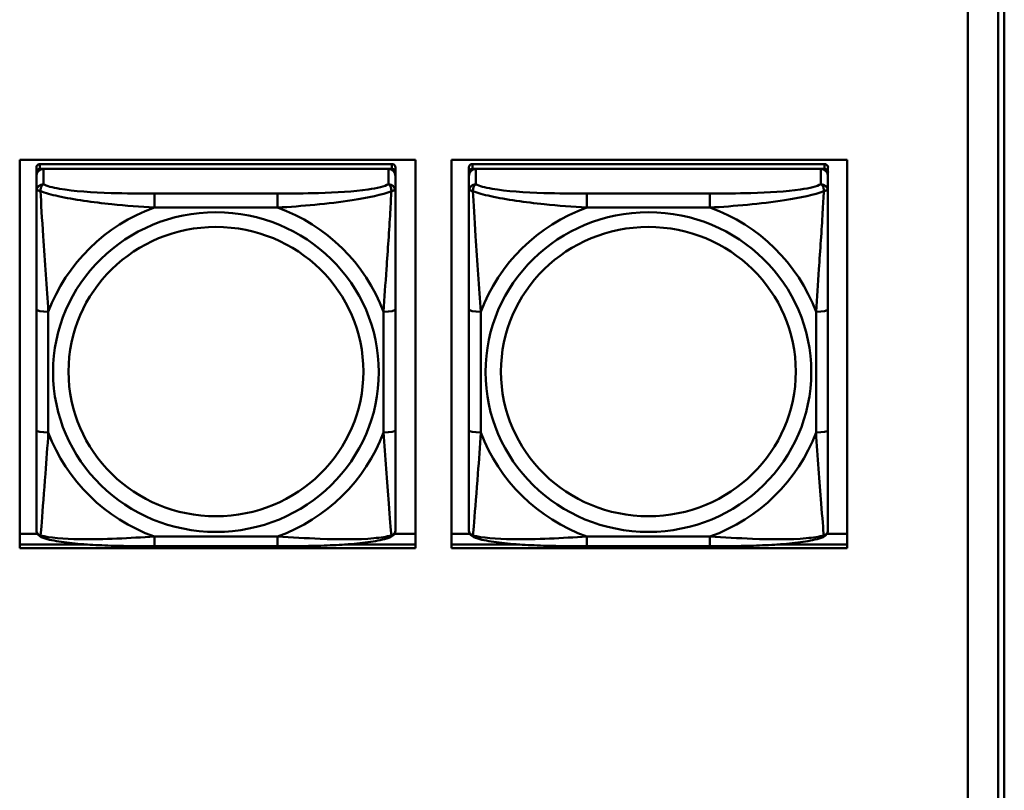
# Model space of a CAD drawing. Header units: inches. Extents: x 0.8 to 75.7, y -7.8 to 49.3.
# Tile 173 of 256: x 54.5 to 56.1, y 12.2 to 13.5. Entities that reach past the tile are written whole.
import ezdxf

# ---------------------------------------------------------------- set-up
doc = ezdxf.new("R2010")
doc.units = ezdxf.units.IN
doc.header["$MEASUREMENT"] = 0
doc.layers.add('Visible Edges(ROSSANSI)', color=7, linetype='Continuous', lineweight=50)
doc.layers.add('Visible Tangent Edges(ROSSANSI)', color=7, linetype='Continuous', lineweight=50)

msp = doc.modelspace()

# ---------------------------------------------------------------- linework, layer by layer
at = {"layer": 'Visible Edges(ROSSANSI)'}
for p, q in [((56.0803, 15.9894), (56.0803, 11.0363)), ((56.1303, 10.9872), (56.1303, 15.9403)), ((56.1403, 15.9407), (56.1403, 10.9876)), ((54.5214, 12.5946), (54.5214, 13.2333)), ((54.5214, 13.2333), (55.172, 13.2333)), ((55.1335, 13.2267), (54.5547, 13.2267)), ((55.172, 13.2333), (55.172, 12.5946)), ((55.2314, 12.5946), (55.2314, 13.2333)), ((55.2314, 13.2333), (55.882, 13.2333)), ((55.8445, 13.2267), (55.2657, 13.2267)), ((55.882, 13.2333), (55.882, 12.5946)), ((54.5488, 13.2209), (54.5488, 13.2127)), ((54.5488, 13.2069), (54.5488, 13.2127)), ((54.5547, 13.2185), (55.1335, 13.2185)), ((55.1276, 13.2185), (54.5606, 13.2185)), ((55.1394, 13.2127), (55.1394, 13.2209)), ((55.1394, 13.2127), (55.1394, 13.2069)), ((55.2598, 13.2209), (55.2598, 13.2127)), ((55.2598, 13.2069), (55.2598, 13.2127)), ((55.2657, 13.2185), (55.8445, 13.2185)), ((55.8386, 13.2185), (55.2716, 13.2185)), ((55.8504, 13.2127), (55.8504, 13.2209)), ((55.8504, 13.2127), (55.8504, 13.2069)), ((54.5488, 13.2069), (54.5488, 13.1819)), ((55.1394, 13.1819), (55.1394, 13.2069)), ((55.2598, 13.2069), (55.2598, 13.1819)), ((55.8504, 13.1819), (55.8504, 13.2069)), ((54.5488, 12.9875), (54.5488, 12.7889)), ((55.1394, 12.7889), (55.1394, 12.9875)), ((55.2598, 12.9875), (55.2598, 12.7889)), ((55.8504, 12.7889), (55.8504, 12.9875)), ((54.5214, 12.6184), (54.5507, 12.6184)), ((55.1375, 12.6184), (55.172, 12.6184)), ((55.2314, 12.6184), (55.2617, 12.6184)), ((55.8485, 12.6184), (55.882, 12.6184)), ((54.5214, 12.6007), (54.6328, 12.6007)), ((54.6328, 12.6007), (54.5214, 12.6007)), ((54.9453, 12.5979), (54.743, 12.5979)), ((55.0555, 12.6007), (55.172, 12.6007)), ((55.172, 12.6007), (55.0555, 12.6007)), ((55.2314, 12.6007), (55.3438, 12.6007)), ((55.3438, 12.6007), (55.2314, 12.6007)), ((55.6563, 12.5979), (55.454, 12.5979)), ((55.7665, 12.6007), (55.882, 12.6007)), ((55.882, 12.6007), (55.7665, 12.6007)), ((55.172, 12.5946), (54.5214, 12.5946)), ((55.882, 12.5946), (55.2314, 12.5946))]:
    msp.add_line(p, q, dxfattribs=at)
for centre, major_axis, start_param, end_param in [((54.5547, 13.2209), (-0.00591, 0), 4.712389, 6.283185), ((55.1335, 13.2209), (0.00591, 0), 0, 1.570796), ((55.2657, 13.2209), (-0.00591, 0), 4.712389, 6.283185), ((55.8445, 13.2209), (0.00591, 0), 0, 1.570796), ((54.5606, 13.2069), (-0.0118, 0), 4.712389, 6.283185), ((54.5547, 13.2127), (-0.00591, 0), 4.712389, 6.283185), ((55.1276, 13.2069), (0.0118, 0), 0, 1.570796), ((55.1335, 13.2127), (0.00591, 0), 0, 1.570796), ((55.2716, 13.2069), (-0.0118, 0), 4.712389, 6.283185), ((55.2657, 13.2127), (-0.00591, 0), 4.712389, 6.283185), ((55.8386, 13.2069), (0.0118, 0), 0, 1.570796), ((55.8445, 13.2127), (0.00591, 0), 0, 1.570796)]:
    msp.add_ellipse(centre, major_axis=major_axis, ratio=0.981793, start_param=start_param, end_param=end_param, dxfattribs=at)
for points, knots in [([(54.5488, 13.1819), (54.5488, 13.1728), (54.5488, 13.1576), (54.5488, 13.1404), (54.5488, 13.114), (54.5488, 13.0837), (54.5488, 13.0543), (54.5488, 13.0319), (54.5488, 13.0095), (54.5488, 12.9875)], [-0.7968224, -0.7968224, -0.7968224, -0.7968224, -0.6514613, -0.6514613, -0.6514613, -0.427691, -0.427691, -0.427691, -0.2569517, -0.2569517, -0.2569517, -0.2569517]), ([(55.1394, 12.9875), (55.1394, 13.0107), (55.1394, 13.0344), (55.1394, 13.0581), (55.1394, 13.0892), (55.1394, 13.1215), (55.1394, 13.1483), (55.1394, 13.1622), (55.1394, 13.1742), (55.1394, 13.1819)], [0.2569537, 0.2569537, 0.2569537, 0.2569537, 0.4371919, 0.4371919, 0.4371919, 0.6739428, 0.6739428, 0.6739428, 0.7963818, 0.7963818, 0.7963818, 0.7963818]), ([(55.2598, 13.1819), (55.2598, 13.1728), (55.2598, 13.1576), (55.2598, 13.1404), (55.2598, 13.114), (55.2598, 13.0837), (55.2598, 13.0543), (55.2598, 13.0319), (55.2598, 13.0095), (55.2598, 12.9875)], [-0.7968224, -0.7968224, -0.7968224, -0.7968224, -0.6514613, -0.6514613, -0.6514613, -0.427691, -0.427691, -0.427691, -0.2569517, -0.2569517, -0.2569517, -0.2569517]), ([(55.8504, 12.9875), (55.8504, 13.0107), (55.8504, 13.0344), (55.8504, 13.0581), (55.8504, 13.0892), (55.8504, 13.1215), (55.8504, 13.1483), (55.8504, 13.1622), (55.8504, 13.1742), (55.8504, 13.1819)], [0.2569537, 0.2569537, 0.2569537, 0.2569537, 0.4371919, 0.4371919, 0.4371919, 0.6739428, 0.6739428, 0.6739428, 0.7963818, 0.7963818, 0.7963818, 0.7963818]), ([(54.5488, 12.7889), (54.5488, 12.7656), (54.5488, 12.7423), (54.5488, 12.7201), (54.5488, 12.6909), (54.5488, 12.6626), (54.5488, 12.6438), (54.5488, 12.634), (54.5488, 12.6272), (54.5488, 12.6253)], [0.2569537, 0.2569537, 0.2569537, 0.2569537, 0.4371919, 0.4371919, 0.4371919, 0.6739428, 0.6739428, 0.6739428, 0.7963818, 0.7963818, 0.7963818, 0.7963818]), ([(55.1394, 12.6253), (55.1394, 12.6275), (55.1394, 12.6367), (55.1394, 12.6495), (55.1394, 12.6691), (55.1394, 12.6959), (55.1394, 12.7236), (55.1394, 12.7448), (55.1394, 12.7669), (55.1394, 12.7889)], [-0.7968224, -0.7968224, -0.7968224, -0.7968224, -0.6514613, -0.6514613, -0.6514613, -0.427691, -0.427691, -0.427691, -0.2569517, -0.2569517, -0.2569517, -0.2569517]), ([(55.2598, 12.7889), (55.2598, 12.7656), (55.2598, 12.7423), (55.2598, 12.7201), (55.2598, 12.6909), (55.2598, 12.6626), (55.2598, 12.6438), (55.2598, 12.634), (55.2598, 12.6272), (55.2598, 12.6253)], [0.2569537, 0.2569537, 0.2569537, 0.2569537, 0.4371919, 0.4371919, 0.4371919, 0.6739428, 0.6739428, 0.6739428, 0.7963818, 0.7963818, 0.7963818, 0.7963818]), ([(55.8504, 12.6253), (55.8504, 12.6275), (55.8504, 12.6367), (55.8504, 12.6495), (55.8504, 12.6691), (55.8504, 12.6959), (55.8504, 12.7236), (55.8504, 12.7448), (55.8504, 12.7669), (55.8504, 12.7889)], [-0.7968224, -0.7968224, -0.7968224, -0.7968224, -0.6514613, -0.6514613, -0.6514613, -0.427691, -0.427691, -0.427691, -0.2569517, -0.2569517, -0.2569517, -0.2569517]), ([(54.5569, 12.613), (54.5558, 12.6135), (54.5547, 12.6141), (54.5528, 12.6157), (54.5519, 12.6166), (54.5505, 12.6185), (54.55, 12.6195), (54.5493, 12.6214), (54.5491, 12.6223), (54.5489, 12.6239), (54.5488, 12.6247), (54.5488, 12.6253)], [0.02510739, 0.02510739, 0.02510739, 0.02510739, 0.03073999, 0.03073999, 0.03637259, 0.03637259, 0.0420052, 0.0420052, 0.0476378, 0.0476378, 0.0532704, 0.0532704, 0.0532704, 0.0532704]), ([(54.743, 12.5979), (54.7294, 12.5979), (54.7158, 12.598), (54.6885, 12.5983), (54.6749, 12.5987), (54.648, 12.5997), (54.6347, 12.6005), (54.6091, 12.6026), (54.5969, 12.6039), (54.5748, 12.6075), (54.5653, 12.6095), (54.5569, 12.613)], [0.2569517, 0.2569517, 0.2569517, 0.2569517, 0.3597049, 0.3597049, 0.4624581, 0.4624581, 0.5652112, 0.5652112, 0.6679644, 0.6679644, 0.7707176, 0.7707176, 0.7707176, 0.7707176]), ([(55.1313, 12.613), (55.1229, 12.6096), (55.1134, 12.6075), (55.0914, 12.6039), (55.0792, 12.6026), (55.0535, 12.6005), (55.0402, 12.5997), (55.0134, 12.5987), (54.9998, 12.5983), (54.9725, 12.598), (54.9588, 12.5979), (54.9453, 12.5979)], [-0.7703505, -0.7703505, -0.7703505, -0.7703505, -0.6676711, -0.6676711, -0.5649918, -0.5649918, -0.4623124, -0.4623124, -0.3596331, -0.3596331, -0.2569537, -0.2569537, -0.2569537, -0.2569537]), ([(55.1313, 12.613), (55.1324, 12.6135), (55.1335, 12.6141), (55.1355, 12.6157), (55.1363, 12.6166), (55.1377, 12.6185), (55.1382, 12.6195), (55.1389, 12.6214), (55.1391, 12.6223), (55.1393, 12.6239), (55.1394, 12.6247), (55.1394, 12.6253)], [0.02510739, 0.02510739, 0.02510739, 0.02510739, 0.03073999, 0.03073999, 0.03637259, 0.03637259, 0.0420052, 0.0420052, 0.0476378, 0.0476378, 0.0532704, 0.0532704, 0.0532704, 0.0532704]), ([(55.2679, 12.613), (55.2668, 12.6135), (55.2657, 12.6141), (55.2638, 12.6157), (55.2629, 12.6166), (55.2615, 12.6185), (55.261, 12.6195), (55.2603, 12.6214), (55.2601, 12.6223), (55.2599, 12.6239), (55.2598, 12.6247), (55.2598, 12.6253)], [0.02510739, 0.02510739, 0.02510739, 0.02510739, 0.03073999, 0.03073999, 0.03637259, 0.03637259, 0.0420052, 0.0420052, 0.0476378, 0.0476378, 0.0532704, 0.0532704, 0.0532704, 0.0532704]), ([(55.454, 12.5979), (55.4404, 12.5979), (55.4268, 12.598), (55.3995, 12.5983), (55.3859, 12.5987), (55.359, 12.5997), (55.3457, 12.6005), (55.3201, 12.6026), (55.3079, 12.6039), (55.2858, 12.6075), (55.2763, 12.6095), (55.2679, 12.613)], [0.2569517, 0.2569517, 0.2569517, 0.2569517, 0.3597049, 0.3597049, 0.4624581, 0.4624581, 0.5652112, 0.5652112, 0.6679644, 0.6679644, 0.7707176, 0.7707176, 0.7707176, 0.7707176]), ([(55.8423, 12.613), (55.8339, 12.6096), (55.8244, 12.6075), (55.8024, 12.6039), (55.7902, 12.6026), (55.7645, 12.6005), (55.7512, 12.5997), (55.7244, 12.5987), (55.7108, 12.5983), (55.6835, 12.598), (55.6698, 12.5979), (55.6563, 12.5979)], [-0.7703505, -0.7703505, -0.7703505, -0.7703505, -0.6676711, -0.6676711, -0.5649918, -0.5649918, -0.4623124, -0.4623124, -0.3596331, -0.3596331, -0.2569537, -0.2569537, -0.2569537, -0.2569537]), ([(55.8423, 12.613), (55.8434, 12.6135), (55.8445, 12.6141), (55.8465, 12.6157), (55.8473, 12.6166), (55.8487, 12.6185), (55.8492, 12.6195), (55.8499, 12.6214), (55.8501, 12.6223), (55.8503, 12.6239), (55.8504, 12.6247), (55.8504, 12.6253)], [0.02510739, 0.02510739, 0.02510739, 0.02510739, 0.03073999, 0.03073999, 0.03637259, 0.03637259, 0.0420052, 0.0420052, 0.0476378, 0.0476378, 0.0532704, 0.0532704, 0.0532704, 0.0532704])]:
    msp.add_open_spline(points, degree=3, knots=knots, dxfattribs=at)
at = {"layer": 'Visible Tangent Edges(ROSSANSI)'}
for p, q in [((54.5547, 13.2185), (54.5547, 13.2267)), ((55.1335, 13.2267), (55.1335, 13.2185)), ((55.2657, 13.2185), (55.2657, 13.2267)), ((55.8445, 13.2267), (55.8445, 13.2185)), ((54.5606, 13.1935), (54.5606, 13.2185)), ((55.1276, 13.2185), (55.1276, 13.1935)), ((55.2716, 13.1935), (55.2716, 13.2185)), ((55.8386, 13.2185), (55.8386, 13.1935)), ((54.743, 13.1781), (54.743, 13.155)), ((54.9453, 13.1781), (54.743, 13.1781)), ((54.9453, 13.1781), (54.9453, 13.155)), ((55.454, 13.1781), (55.454, 13.155)), ((55.6563, 13.1781), (55.454, 13.1781)), ((55.6563, 13.1781), (55.6563, 13.155)), ((54.743, 13.155), (54.9453, 13.155)), ((55.454, 13.155), (55.6563, 13.155)), ((54.5685, 12.7851), (54.5685, 12.9837)), ((55.1197, 12.9837), (55.1197, 12.7851)), ((55.2795, 12.7851), (55.2795, 12.9837)), ((55.8307, 12.9837), (55.8307, 12.7851)), ((54.9453, 12.6139), (54.743, 12.6139)), ((54.743, 12.5979), (54.743, 12.6139)), ((54.9453, 12.5979), (54.9453, 12.6139)), ((55.6563, 12.6139), (55.454, 12.6139)), ((55.454, 12.5979), (55.454, 12.6139)), ((55.6563, 12.5979), (55.6563, 12.6139))]:
    msp.add_line(p, q, dxfattribs=at)
for centre, major_axis, ratio, start_param, end_param in [((54.5606, 13.1819), (-0.0118, 0), 0.981793, 4.712389, 6.283185), ((55.1276, 13.1819), (0.0118, 0), 0.981793, 0, 1.570796), ((55.2716, 13.1819), (-0.0118, 0), 0.981793, 4.712389, 6.283185), ((55.8386, 13.1819), (0.0118, 0), 0.981793, 0, 1.570796), ((54.8441, 12.8844), (-0.2936, 0), 0.981793, 5.064156, 5.931419), ((54.8441, 12.8844), (0.2936, 0), 0.981793, 0.351767, 1.21903), ((55.5551, 12.8844), (-0.2936, 0), 0.981793, 5.064156, 5.931419), ((55.5551, 12.8844), (0.2936, 0), 0.981793, 0.351767, 1.21903), ((54.5685, 12.9875), (-0.0197, 0), 0.189952, 0, 1.570796), ((55.1197, 12.9875), (0.0197, 0), 0.189952, 4.712389, 6.283185), ((55.2795, 12.9875), (-0.0197, 0), 0.189952, 0, 1.570796), ((55.8307, 12.9875), (0.0197, 0), 0.189952, 4.712389, 6.283185), ((54.5685, 12.7889), (-0.0197, 0), 0.189952, 0, 1.570796), ((54.8441, 12.8844), (-0.2936, 0), 0.981793, 0.351767, 1.21903), ((54.8441, 12.8844), (0.2936, 0), 0.981793, 5.064156, 5.931419), ((55.1197, 12.7889), (0.0197, 0), 0.189952, 4.712389, 6.283185), ((55.2795, 12.7889), (-0.0197, 0), 0.189952, 0, 1.570796), ((55.5551, 12.8844), (-0.2936, 0), 0.981793, 0.351767, 1.21903), ((55.5551, 12.8844), (0.2936, 0), 0.981793, 5.064156, 5.931419), ((55.8307, 12.7889), (0.0197, 0), 0.189952, 4.712389, 6.283185)]:
    msp.add_ellipse(centre, major_axis=major_axis, ratio=ratio, start_param=start_param, end_param=end_param, dxfattribs=at)
for centre, major_axis in [((54.8441, 12.8844), (-0.2678, 0)), ((55.5551, 12.8844), (-0.2678, 0)), ((54.8441, 12.8852), (-0.2424, 0)), ((55.5551, 12.8852), (-0.2424, 0))]:
    msp.add_ellipse(centre, major_axis=major_axis, ratio=0.981793, dxfattribs=at)
for points, knots in [([(54.5488, 13.1819), (54.5488, 13.1822), (54.5489, 13.1824), (54.5492, 13.1828), (54.5493, 13.1829), (54.5497, 13.183), (54.5499, 13.1831), (54.5502, 13.1831), (54.5503, 13.1831), (54.5507, 13.1832), (54.5511, 13.1832), (54.552, 13.1831), (54.5526, 13.1829), (54.5541, 13.1826), (54.5548, 13.1823), (54.5557, 13.182)], [-0.0532704, -0.0532704, -0.0532704, -0.0532704, -0.04377373, -0.04377373, -0.03521335, -0.03521335, -0.02986312, -0.02986312, -0.02651922, -0.02651922, -0.01983142, -0.01983142, -0.00913095, -0.00913095, 0.00023197, 0.00023197, 0.00023197, 0.00023197]), ([(54.5557, 13.182), (54.5557, 13.1831), (54.5557, 13.1842), (54.556, 13.1862), (54.5562, 13.1872), (54.5566, 13.1886), (54.5568, 13.1891), (54.5571, 13.1898), (54.5572, 13.19), (54.5575, 13.1906), (54.5578, 13.1909), (54.5583, 13.1917), (54.5587, 13.1921), (54.5596, 13.1929), (54.5601, 13.1933), (54.5606, 13.1935)], [-0.00023197, -0.00023197, -0.00023197, -0.00023197, 0.00913095, 0.00913095, 0.01983142, 0.01983142, 0.02651922, 0.02651922, 0.02986312, 0.02986312, 0.03521335, 0.03521335, 0.04377373, 0.04377373, 0.0532704, 0.0532704, 0.0532704, 0.0532704]), ([(54.5557, 13.182), (54.5633, 13.1791), (54.5734, 13.1762), (54.6104, 13.168), (54.6421, 13.1638), (54.6964, 13.1582), (54.7196, 13.1563), (54.743, 13.155)], [-0.7478145, -0.7478145, -0.7478145, -0.7478145, -0.6493253, -0.6493253, -0.427691, -0.427691, -0.2569537, -0.2569537, -0.2569537, -0.2569537]), ([(54.5685, 12.9837), (54.5661, 13.0234), (54.5628, 13.0656), (54.5582, 13.1356), (54.5566, 13.1631), (54.5557, 13.182)], [0.2569517, 0.2569517, 0.2569517, 0.2569517, 0.5559983, 0.5559983, 0.7482818, 0.7482818, 0.7482818, 0.7482818]), ([(54.743, 13.1781), (54.7193, 13.1781), (54.6953, 13.1782), (54.672, 13.179), (54.6413, 13.18), (54.6104, 13.182), (54.5871, 13.1859), (54.5751, 13.188), (54.5655, 13.1906), (54.5606, 13.1935)], [0.2569537, 0.2569537, 0.2569537, 0.2569537, 0.4371919, 0.4371919, 0.4371919, 0.6739428, 0.6739428, 0.6739428, 0.7963818, 0.7963818, 0.7963818, 0.7963818]), ([(55.1276, 13.1935), (55.1218, 13.1901), (55.1094, 13.1871), (55.0941, 13.1848), (55.0707, 13.1814), (55.0416, 13.1797), (55.0125, 13.1789), (54.9903, 13.1782), (54.9677, 13.1781), (54.9453, 13.1781)], [-0.7968224, -0.7968224, -0.7968224, -0.7968224, -0.6514613, -0.6514613, -0.6514613, -0.427691, -0.427691, -0.427691, -0.2569517, -0.2569517, -0.2569517, -0.2569517]), ([(54.9453, 13.155), (54.9857, 13.1573), (55.0281, 13.1611), (55.0938, 13.1712), (55.1182, 13.1762), (55.1325, 13.182)], [0.2569517, 0.2569517, 0.2569517, 0.2569517, 0.5559983, 0.5559983, 0.7482818, 0.7482818, 0.7482818, 0.7482818]), ([(55.1325, 13.182), (55.132, 13.1721), (55.1314, 13.16), (55.1289, 13.1179), (55.1266, 13.0847), (55.1227, 13.0297), (55.1211, 13.0066), (55.1197, 12.9837)], [-0.7478145, -0.7478145, -0.7478145, -0.7478145, -0.6493253, -0.6493253, -0.427691, -0.427691, -0.2569537, -0.2569537, -0.2569537, -0.2569537]), ([(55.1276, 13.1935), (55.1281, 13.1933), (55.1286, 13.1929), (55.1295, 13.1921), (55.1299, 13.1917), (55.1305, 13.1909), (55.1307, 13.1906), (55.131, 13.19), (55.1311, 13.1898), (55.1314, 13.1891), (55.1316, 13.1886), (55.1321, 13.1872), (55.1323, 13.1862), (55.1325, 13.1842), (55.1326, 13.1831), (55.1325, 13.182)], [-0.0532704, -0.0532704, -0.0532704, -0.0532704, -0.04377373, -0.04377373, -0.03521335, -0.03521335, -0.02986312, -0.02986312, -0.02651922, -0.02651922, -0.01983142, -0.01983142, -0.00913095, -0.00913095, 0.00023197, 0.00023197, 0.00023197, 0.00023197]), ([(55.1325, 13.182), (55.1334, 13.1823), (55.1341, 13.1826), (55.1356, 13.1829), (55.1362, 13.1831), (55.1372, 13.1832), (55.1375, 13.1832), (55.1379, 13.1831), (55.138, 13.1831), (55.1383, 13.1831), (55.1385, 13.183), (55.1389, 13.1829), (55.1391, 13.1828), (55.1393, 13.1824), (55.1394, 13.1822), (55.1394, 13.1819)], [-0.00023197, -0.00023197, -0.00023197, -0.00023197, 0.00913095, 0.00913095, 0.01983142, 0.01983142, 0.02651922, 0.02651922, 0.02986312, 0.02986312, 0.03521335, 0.03521335, 0.04377373, 0.04377373, 0.0532704, 0.0532704, 0.0532704, 0.0532704]), ([(55.2598, 13.1819), (55.2598, 13.1822), (55.2599, 13.1824), (55.2602, 13.1828), (55.2603, 13.1829), (55.2607, 13.183), (55.2609, 13.1831), (55.2612, 13.1831), (55.2613, 13.1831), (55.2617, 13.1832), (55.2621, 13.1832), (55.263, 13.1831), (55.2636, 13.1829), (55.2651, 13.1826), (55.2658, 13.1823), (55.2667, 13.182)], [-0.0532704, -0.0532704, -0.0532704, -0.0532704, -0.04377373, -0.04377373, -0.03521335, -0.03521335, -0.02986312, -0.02986312, -0.02651922, -0.02651922, -0.01983142, -0.01983142, -0.00913095, -0.00913095, 0.00023197, 0.00023197, 0.00023197, 0.00023197]), ([(55.2667, 13.182), (55.2667, 13.1831), (55.2667, 13.1842), (55.267, 13.1862), (55.2672, 13.1872), (55.2676, 13.1886), (55.2678, 13.1891), (55.2681, 13.1898), (55.2682, 13.19), (55.2685, 13.1906), (55.2688, 13.1909), (55.2693, 13.1917), (55.2697, 13.1921), (55.2706, 13.1929), (55.2711, 13.1933), (55.2716, 13.1935)], [-0.00023197, -0.00023197, -0.00023197, -0.00023197, 0.00913095, 0.00913095, 0.01983142, 0.01983142, 0.02651922, 0.02651922, 0.02986312, 0.02986312, 0.03521335, 0.03521335, 0.04377373, 0.04377373, 0.0532704, 0.0532704, 0.0532704, 0.0532704]), ([(55.2667, 13.182), (55.2743, 13.1791), (55.2844, 13.1762), (55.3214, 13.168), (55.3531, 13.1638), (55.4074, 13.1582), (55.4306, 13.1563), (55.454, 13.155)], [-0.7478145, -0.7478145, -0.7478145, -0.7478145, -0.6493253, -0.6493253, -0.427691, -0.427691, -0.2569537, -0.2569537, -0.2569537, -0.2569537]), ([(55.2795, 12.9837), (55.2771, 13.0234), (55.2738, 13.0656), (55.2692, 13.1356), (55.2676, 13.1631), (55.2667, 13.182)], [0.2569517, 0.2569517, 0.2569517, 0.2569517, 0.5559983, 0.5559983, 0.7482818, 0.7482818, 0.7482818, 0.7482818]), ([(55.454, 13.1781), (55.4303, 13.1781), (55.4063, 13.1782), (55.383, 13.179), (55.3523, 13.18), (55.3214, 13.182), (55.2981, 13.1859), (55.2861, 13.188), (55.2765, 13.1906), (55.2716, 13.1935)], [0.2569537, 0.2569537, 0.2569537, 0.2569537, 0.4371919, 0.4371919, 0.4371919, 0.6739428, 0.6739428, 0.6739428, 0.7963818, 0.7963818, 0.7963818, 0.7963818]), ([(55.8386, 13.1935), (55.8328, 13.1901), (55.8204, 13.1871), (55.8051, 13.1848), (55.7817, 13.1814), (55.7526, 13.1797), (55.7235, 13.1789), (55.7013, 13.1782), (55.6787, 13.1781), (55.6563, 13.1781)], [-0.7968224, -0.7968224, -0.7968224, -0.7968224, -0.6514613, -0.6514613, -0.6514613, -0.427691, -0.427691, -0.427691, -0.2569517, -0.2569517, -0.2569517, -0.2569517]), ([(55.6563, 13.155), (55.6967, 13.1573), (55.7391, 13.1611), (55.8048, 13.1712), (55.8292, 13.1762), (55.8435, 13.182)], [0.2569517, 0.2569517, 0.2569517, 0.2569517, 0.5559983, 0.5559983, 0.7482818, 0.7482818, 0.7482818, 0.7482818]), ([(55.8435, 13.182), (55.843, 13.1721), (55.8424, 13.16), (55.8399, 13.1179), (55.8376, 13.0847), (55.8337, 13.0297), (55.8321, 13.0066), (55.8307, 12.9837)], [-0.7478145, -0.7478145, -0.7478145, -0.7478145, -0.6493253, -0.6493253, -0.427691, -0.427691, -0.2569537, -0.2569537, -0.2569537, -0.2569537]), ([(55.8386, 13.1935), (55.8391, 13.1933), (55.8396, 13.1929), (55.8405, 13.1921), (55.8409, 13.1917), (55.8415, 13.1909), (55.8417, 13.1906), (55.842, 13.19), (55.8421, 13.1898), (55.8424, 13.1891), (55.8426, 13.1886), (55.8431, 13.1872), (55.8433, 13.1862), (55.8435, 13.1842), (55.8436, 13.1831), (55.8435, 13.182)], [-0.0532704, -0.0532704, -0.0532704, -0.0532704, -0.04377373, -0.04377373, -0.03521335, -0.03521335, -0.02986312, -0.02986312, -0.02651922, -0.02651922, -0.01983142, -0.01983142, -0.00913095, -0.00913095, 0.00023197, 0.00023197, 0.00023197, 0.00023197]), ([(55.8435, 13.182), (55.8444, 13.1823), (55.8451, 13.1826), (55.8466, 13.1829), (55.8472, 13.1831), (55.8482, 13.1832), (55.8485, 13.1832), (55.8489, 13.1831), (55.849, 13.1831), (55.8493, 13.1831), (55.8495, 13.183), (55.8499, 13.1829), (55.8501, 13.1828), (55.8503, 13.1824), (55.8504, 13.1822), (55.8504, 13.1819)], [-0.00023197, -0.00023197, -0.00023197, -0.00023197, 0.00913095, 0.00913095, 0.01983142, 0.01983142, 0.02651922, 0.02651922, 0.02986312, 0.02986312, 0.03521335, 0.03521335, 0.04377373, 0.04377373, 0.0532704, 0.0532704, 0.0532704, 0.0532704]), ([(54.5557, 12.6157), (54.5562, 12.6207), (54.5568, 12.6283), (54.5593, 12.6589), (54.5616, 12.6881), (54.5655, 12.7396), (54.5671, 12.7621), (54.5685, 12.7851)], [-0.7478145, -0.7478145, -0.7478145, -0.7478145, -0.6493253, -0.6493253, -0.427691, -0.427691, -0.2569537, -0.2569537, -0.2569537, -0.2569537]), ([(55.1197, 12.7851), (55.1221, 12.7454), (55.1254, 12.7043), (55.13, 12.6454), (55.1316, 12.6249), (55.1325, 12.6157)], [0.2569517, 0.2569517, 0.2569517, 0.2569517, 0.5559983, 0.5559983, 0.7482818, 0.7482818, 0.7482818, 0.7482818]), ([(55.2667, 12.6157), (55.2672, 12.6207), (55.2678, 12.6283), (55.2703, 12.6589), (55.2726, 12.6881), (55.2765, 12.7396), (55.2781, 12.7621), (55.2795, 12.7851)], [-0.7478145, -0.7478145, -0.7478145, -0.7478145, -0.6493253, -0.6493253, -0.427691, -0.427691, -0.2569537, -0.2569537, -0.2569537, -0.2569537]), ([(55.8307, 12.7851), (55.8331, 12.7454), (55.8364, 12.7043), (55.841, 12.6454), (55.8426, 12.6249), (55.8435, 12.6157)], [0.2569517, 0.2569517, 0.2569517, 0.2569517, 0.5559983, 0.5559983, 0.7482818, 0.7482818, 0.7482818, 0.7482818]), ([(54.5557, 12.6157), (54.5548, 12.6159), (54.5541, 12.6163), (54.5526, 12.6171), (54.552, 12.6176), (54.5511, 12.6186), (54.5507, 12.619), (54.5503, 12.6196), (54.5502, 12.6198), (54.5499, 12.6204), (54.5497, 12.6208), (54.5493, 12.6217), (54.5492, 12.6224), (54.5489, 12.6238), (54.5488, 12.6245), (54.5488, 12.6253)], [-0.00023197, -0.00023197, -0.00023197, -0.00023197, 0.00913095, 0.00913095, 0.01983142, 0.01983142, 0.02651922, 0.02651922, 0.02986312, 0.02986312, 0.03521335, 0.03521335, 0.04377373, 0.04377373, 0.0532704, 0.0532704, 0.0532704, 0.0532704]), ([(54.5569, 12.613), (54.5567, 12.6131), (54.5566, 12.6132), (54.5562, 12.6135), (54.556, 12.6139), (54.5557, 12.6147), (54.5557, 12.6151), (54.5557, 12.6157)], [-0.02510739, -0.02510739, -0.02510739, -0.02510739, -0.01983142, -0.01983142, -0.00913095, -0.00913095, 0.00023197, 0.00023197, 0.00023197, 0.00023197]), ([(54.743, 12.6139), (54.7025, 12.6115), (54.6601, 12.6088), (54.5945, 12.6098), (54.57, 12.6117), (54.5557, 12.6157)], [0.2569517, 0.2569517, 0.2569517, 0.2569517, 0.5559983, 0.5559983, 0.7482818, 0.7482818, 0.7482818, 0.7482818]), ([(55.1325, 12.6157), (55.1249, 12.6137), (55.1149, 12.6121), (55.0778, 12.6088), (55.0461, 12.609), (54.9919, 12.6111), (54.9686, 12.6124), (54.9453, 12.6139)], [-0.7478145, -0.7478145, -0.7478145, -0.7478145, -0.6493253, -0.6493253, -0.427691, -0.427691, -0.2569537, -0.2569537, -0.2569537, -0.2569537]), ([(55.1325, 12.6157), (55.1326, 12.6151), (55.1325, 12.6147), (55.1323, 12.6139), (55.1321, 12.6135), (55.1317, 12.6132), (55.1315, 12.6131), (55.1313, 12.613)], [-0.00023197, -0.00023197, -0.00023197, -0.00023197, 0.00913095, 0.00913095, 0.01983142, 0.01983142, 0.02510739, 0.02510739, 0.02510739, 0.02510739]), ([(55.1394, 12.6253), (55.1394, 12.6245), (55.1393, 12.6238), (55.1391, 12.6224), (55.1389, 12.6217), (55.1385, 12.6208), (55.1383, 12.6204), (55.138, 12.6198), (55.1379, 12.6196), (55.1375, 12.619), (55.1372, 12.6186), (55.1362, 12.6176), (55.1356, 12.6171), (55.1341, 12.6163), (55.1334, 12.6159), (55.1325, 12.6157)], [-0.0532704, -0.0532704, -0.0532704, -0.0532704, -0.04377373, -0.04377373, -0.03521335, -0.03521335, -0.02986312, -0.02986312, -0.02651922, -0.02651922, -0.01983142, -0.01983142, -0.00913095, -0.00913095, 0.00023197, 0.00023197, 0.00023197, 0.00023197]), ([(55.2667, 12.6157), (55.2658, 12.6159), (55.2651, 12.6163), (55.2636, 12.6171), (55.263, 12.6176), (55.2621, 12.6186), (55.2617, 12.619), (55.2613, 12.6196), (55.2612, 12.6198), (55.2609, 12.6204), (55.2607, 12.6208), (55.2603, 12.6217), (55.2602, 12.6224), (55.2599, 12.6238), (55.2598, 12.6245), (55.2598, 12.6253)], [-0.00023197, -0.00023197, -0.00023197, -0.00023197, 0.00913095, 0.00913095, 0.01983142, 0.01983142, 0.02651922, 0.02651922, 0.02986312, 0.02986312, 0.03521335, 0.03521335, 0.04377373, 0.04377373, 0.0532704, 0.0532704, 0.0532704, 0.0532704]), ([(55.2679, 12.613), (55.2677, 12.6131), (55.2676, 12.6132), (55.2672, 12.6135), (55.267, 12.6139), (55.2667, 12.6147), (55.2667, 12.6151), (55.2667, 12.6157)], [-0.02510739, -0.02510739, -0.02510739, -0.02510739, -0.01983142, -0.01983142, -0.00913095, -0.00913095, 0.00023197, 0.00023197, 0.00023197, 0.00023197]), ([(55.454, 12.6139), (55.4135, 12.6115), (55.3711, 12.6088), (55.3055, 12.6098), (55.281, 12.6117), (55.2667, 12.6157)], [0.2569517, 0.2569517, 0.2569517, 0.2569517, 0.5559983, 0.5559983, 0.7482818, 0.7482818, 0.7482818, 0.7482818]), ([(55.8435, 12.6157), (55.8359, 12.6137), (55.8259, 12.6121), (55.7888, 12.6088), (55.7571, 12.609), (55.7029, 12.6111), (55.6796, 12.6124), (55.6563, 12.6139)], [-0.7478145, -0.7478145, -0.7478145, -0.7478145, -0.6493253, -0.6493253, -0.427691, -0.427691, -0.2569537, -0.2569537, -0.2569537, -0.2569537]), ([(55.8435, 12.6157), (55.8436, 12.6151), (55.8435, 12.6147), (55.8433, 12.6139), (55.8431, 12.6135), (55.8427, 12.6132), (55.8425, 12.6131), (55.8423, 12.613)], [-0.00023197, -0.00023197, -0.00023197, -0.00023197, 0.00913095, 0.00913095, 0.01983142, 0.01983142, 0.02510739, 0.02510739, 0.02510739, 0.02510739]), ([(55.8504, 12.6253), (55.8504, 12.6245), (55.8503, 12.6238), (55.8501, 12.6224), (55.8499, 12.6217), (55.8495, 12.6208), (55.8493, 12.6204), (55.849, 12.6198), (55.8489, 12.6196), (55.8485, 12.619), (55.8482, 12.6186), (55.8472, 12.6176), (55.8466, 12.6171), (55.8451, 12.6163), (55.8444, 12.6159), (55.8435, 12.6157)], [-0.0532704, -0.0532704, -0.0532704, -0.0532704, -0.04377373, -0.04377373, -0.03521335, -0.03521335, -0.02986312, -0.02986312, -0.02651922, -0.02651922, -0.01983142, -0.01983142, -0.00913095, -0.00913095, 0.00023197, 0.00023197, 0.00023197, 0.00023197])]:
    msp.add_open_spline(points, degree=3, knots=knots, dxfattribs=at)

doc.saveas('drawing.dxf')
